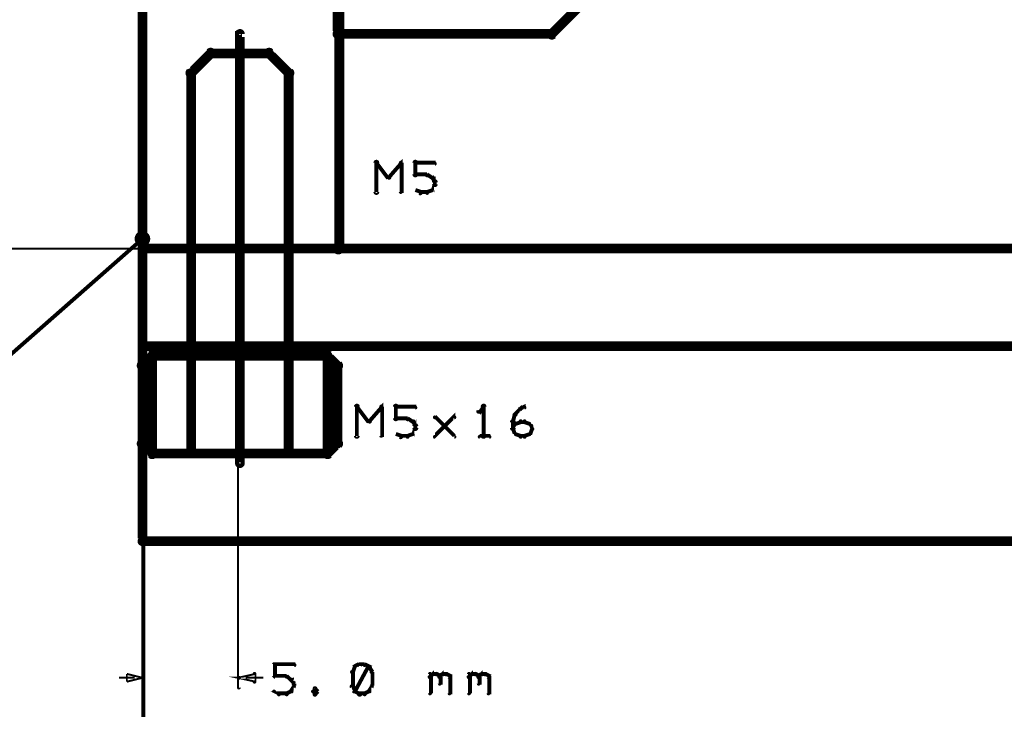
# Model space of a CAD drawing. Extents: x 178 to 725, y 26 to 878.
# Tile 56 of 93: x 236 to 287, y 493 to 529. Entities that reach past the tile are written whole.
import ezdxf

# ---------------------------------------------------------------- set-up
doc = ezdxf.new("R2010")
doc.units = 0
for name, color, linetype in [('DIMENSIONS', 2, 'CONTINUOUS'), ('DRAWING', 4, 'CONTINUOUS'), ('OUTLINES', 1, 'CONTINUOUS')]:
    doc.layers.add(name, color=color, linetype=linetype)

msp = doc.modelspace()

# ---------------------------------------------------------------- linework, layer by layer
at = {"layer": 'DIMENSIONS', "color": 94}
for points in [[(242.6, 536.3, 0.1, 0.1, 1), (242.5, 536.3, 0, 0, 0), (242.6, 536.3, 0, 0, 0), (242.6, 536.3, 0.1, 0.1, 0), (242.6, 489.5, 0.1, 0.1, 0), (242.6, 489.5, 0, 0, 0), (242.6, 489.5, 0.1, 0.1, 0), (242.5, 489.5, 0.1, 0.1, 1), (242.6, 489.5, 0, 0, 0)], [(242.6, 522.5, 0.1, 0.1, 1), (242.5, 522.5, 0, 0, 0), (242.6, 522.5, 0, 0, 0), (242.6, 522.5, 0.1, 0.1, 0), (242.6, 469.5, 0.1, 0.1, 0), (242.6, 469.5, 0, 0, 0), (242.6, 469.5, 0.1, 0.1, 0), (242.5, 469.5, 0.1, 0.1, 1), (242.6, 469.5, 0, 0, 0)], [(242.5, 519, 0.1, 0.1, 1), (242.5, 519, 0, 0, 0), (242.5, 519, 0, 0, 0), (242.5, 519, 0.1, 0.1, 0), (242.5, 484.5, 0.1, 0.1, 0), (242.5, 484.5, 0, 0, 0), (242.5, 484.5, 0.1, 0.1, 0), (242.5, 484.5, 0.1, 0.1, 1), (242.5, 484.5, 0, 0, 0)], [(248, 517, 0.1, 0.1, 1), (248, 517, 0, 0, 0), (248, 517, 0, 0, 0), (248, 517, 0.1, 0.1, 0), (187, 517, 0.1, 0.1, 0), (187, 517, 0, 0, 0), (187, 517, 0.1, 0.1, 0), (187, 517, 0.1, 0.1, 1), (187, 517, 0, 0, 0)], [(242.4, 517, 0.1, 0.1, 1), (242.4, 517, 0, 0, 0), (242.4, 517, 0, 0, 0), (242.4, 517, 0.1, 0.1, 0), (197.5, 517, 0.1, 0.1, 0), (197.5, 517, 0, 0, 0), (197.5, 517, 0.1, 0.1, 0), (197.5, 517, 0.1, 0.1, 1), (197.5, 517, 0, 0, 0)], [(242.4, 517, 0.1, 0.1, 1), (242.4, 517, 0, 0, 0), (242.4, 517, 0, 0, 0), (242.4, 517, 0.1, 0.1, 0), (224.5, 517, 0.1, 0.1, 0), (224.5, 517, 0, 0, 0), (224.5, 517, 0.1, 0.1, 0), (224.5, 517, 0.1, 0.1, 1), (224.5, 517, 0, 0, 0)], [(242.5, 517, 0.1, 0.1, 1), (242.5, 517, 0, 0, 0), (242.5, 517, 0, 0, 0), (242.5, 517, 0.1, 0.1, 0), (242.5, 479.5, 0.1, 0.1, 0), (242.5, 479.5, 0, 0, 0), (242.5, 479.5, 0.1, 0.1, 0), (242.5, 479.5, 0.1, 0.1, 1), (242.5, 479.5, 0, 0, 0)], [(242.5, 512, 0.1, 0.1, 1), (242.5, 512, 0, 0, 0), (242.5, 512, 0, 0, 0), (242.5, 512, 0.1, 0.1, 0), (242.5, 474.5, 0.1, 0.1, 0), (242.5, 474.5, 0, 0, 0), (242.5, 474.5, 0.1, 0.1, 0), (242.5, 474.5, 0.1, 0.1, 1), (242.5, 474.5, 0, 0, 0)], [(242.5, 511, 0.1, 0.1, 1), (242.5, 511, 0, 0, 0), (242.5, 511, 0, 0, 0), (242.5, 511, 0.1, 0.1, 0), (242.5, 494.5, 0.1, 0.1, 0), (242.5, 494.5, 0, 0, 0), (242.5, 494.5, 0.1, 0.1, 0), (242.5, 494.5, 0.1, 0.1, 1), (242.5, 494.5, 0, 0, 0)], [(247.5, 511, 0.1, 0.1, 1), (247.4, 511, 0, 0, 0), (247.4, 511, 0, 0, 0), (247.4, 511, 0.1, 0.1, 0), (247.4, 494.5, 0.1, 0.1, 0), (247.4, 494.5, 0, 0, 0), (247.4, 494.5, 0.1, 0.1, 0), (247.4, 494.5, 0.1, 0.1, 1), (247.5, 494.5, 0, 0, 0)], [(249.2, 495.1, 0.1, 0.1, 1), (249.3, 495.1, 0, 0, 0), (249.3, 495.1, 0, 0, 0), (249.3, 495.1, 0.2, 0.2, 0), (249.3, 495.7, 0.2, 0.2, 0), (249.3, 495.7, 0, 0, 0), (249.3, 495.7, 0.1, 0.1, 0), (249.3, 495.7, 0.1, 0.1, 1), (249.2, 495.7, 0, 0, 0)], [(249.3, 495.7, 0.1, 0.1, 1), (249.3, 495.6, 0, 0, 0), (249.3, 495.7, 0, 0, 0), (249.3, 495.7, 0.2, 0.2, 0), (250.3, 495.7, 0.2, 0.2, 0), (250.3, 495.7, 0, 0, 0), (250.3, 495.7, 0.1, 0.1, 0), (250.3, 495.6, 0.1, 0.1, 1), (250.3, 495.7, 0, 0, 0)], [(253.4, 495.5, 0.1, 0.1, 1), (253.3, 495.6, 0, 0, 0), (253.4, 495.6, 0, 0, 0), (253.4, 495.6, 0.2, 0.2, 0), (253.3, 495.3, 0.2, 0.2, 0), (253.3, 495.3, 0, 0, 0), (253.3, 495.3, 0.1, 0.1, 0), (253.2, 495.3, 0.1, 0.1, 1), (253.3, 495.3, 0, 0, 0)], [(253.3, 494.3, 0.1, 0.1, 1), (253.4, 494.3, 0, 0, 0), (253.4, 494.3, 0, 0, 0), (253.4, 494.3, 0.2, 0.2, 0), (254.1, 495.6, 0.2, 0.2, 0), (254.1, 495.6, 0, 0, 0), (254.1, 495.6, 0.1, 0.1, 0), (254.2, 495.5, 0.1, 0.1, 1), (254.1, 495.6, 0, 0, 0)], [(253.7, 495.6, 0.1, 0.1, 1), (253.6, 495.7, 0, 0, 0), (253.6, 495.7, 0, 0, 0), (253.6, 495.7, 0.2, 0.2, 0), (253.4, 495.6, 0.2, 0.2, 0), (253.4, 495.6, 0, 0, 0), (253.4, 495.6, 0.1, 0.1, 0), (253.4, 495.6, 0.1, 0.1, 1), (253.4, 495.5, 0, 0, 0)], [(253.9, 495.6, 0.1, 0.1, 1), (253.9, 495.7, 0, 0, 0), (253.9, 495.7, 0, 0, 0), (253.9, 495.7, 0.2, 0.2, 0), (253.6, 495.7, 0.2, 0.2, 0), (253.6, 495.7, 0, 0, 0), (253.6, 495.7, 0.1, 0.1, 0), (253.6, 495.7, 0.1, 0.1, 1), (253.6, 495.6, 0, 0, 0)], [(254.1, 495.5, 0.1, 0.1, 1), (254.2, 495.6, 0, 0, 0), (254.1, 495.6, 0, 0, 0), (254.1, 495.6, 0.2, 0.2, 0), (253.9, 495.7, 0.2, 0.2, 0), (253.9, 495.7, 0, 0, 0), (253.9, 495.7, 0.1, 0.1, 0), (253.9, 495.7, 0.1, 0.1, 1), (253.9, 495.6, 0, 0, 0)], [(254.2, 495.3, 0.1, 0.1, 1), (254.3, 495.3, 0, 0, 0), (254.3, 495.3, 0, 0, 0), (254.3, 495.3, 0.2, 0.2, 0), (254.1, 495.6, 0.2, 0.2, 0), (254.1, 495.6, 0, 0, 0), (254.1, 495.6, 0.1, 0.1, 0), (254.2, 495.6, 0.1, 0.1, 1), (254.1, 495.5, 0, 0, 0)], [(242.1, 495, 0.1, 0.1, 1), (242.1, 495, 0, 0, 0), (242.1, 495, 0, 0, 0), (242.1, 495, 0.1, 0.1, 0), (241.3, 495, 0.1, 0.1, 0), (241.3, 495, 0, 0, 0), (241.3, 495, 0.1, 0.1, 0), (241.3, 495, 0.1, 0.1, 1), (241.3, 495, 0, 0, 0)], [(247.8, 495, 0.1, 0.1, 1), (247.8, 495, 0, 0, 0), (247.8, 495, 0, 0, 0), (247.8, 495, 0.1, 0.1, 0), (248.7, 495, 0.1, 0.1, 0), (248.7, 495, 0, 0, 0), (248.7, 495, 0.1, 0.1, 0), (248.7, 495, 0.1, 0.1, 1), (248.7, 495, 0, 0, 0)], [(249.9, 495, 0.1, 0.1, 1), (249.9, 495.1, 0, 0, 0), (249.9, 495.1, 0, 0, 0), (249.9, 495.1, 0.2, 0.2, 0), (249.3, 495.1, 0.2, 0.2, 0), (249.3, 495.1, 0, 0, 0), (249.3, 495.1, 0.1, 0.1, 0), (249.3, 495.1, 0.1, 0.1, 1), (249.3, 495, 0, 0, 0)], [(250.1, 494.9, 0.1, 0.1, 1), (250.2, 495, 0, 0, 0), (250.1, 494.9, 0, 0, 0), (250.1, 494.9, 0.2, 0.2, 0), (249.9, 495.1, 0.2, 0.2, 0), (249.9, 495.1, 0, 0, 0), (249.9, 495.1, 0.1, 0.1, 0), (249.9, 495.1, 0.1, 0.1, 1), (249.9, 495, 0, 0, 0)], [(250.2, 494.7, 0.1, 0.1, 1), (250.3, 494.7, 0, 0, 0), (250.3, 494.7, 0, 0, 0), (250.3, 494.7, 0.2, 0.2, 0), (250.1, 494.9, 0.2, 0.2, 0), (250.1, 494.9, 0, 0, 0), (250.1, 494.9, 0.1, 0.1, 0), (250.2, 494.9, 0.1, 0.1, 1), (250.1, 494.9, 0, 0, 0)], [(253.3, 495.3, 0.1, 0.1, 1), (253.2, 495.3, 0, 0, 0), (253.3, 495.3, 0, 0, 0), (253.3, 495.3, 0.2, 0.2, 0), (253.3, 494.6, 0.2, 0.2, 0), (253.3, 494.6, 0, 0, 0), (253.3, 494.6, 0.1, 0.1, 0), (253.2, 494.6, 0.1, 0.1, 1), (253.3, 494.6, 0, 0, 0)], [(254.2, 494.6, 0.1, 0.1, 1), (254.3, 494.6, 0, 0, 0), (254.3, 494.6, 0, 0, 0), (254.3, 494.6, 0.2, 0.2, 0), (254.3, 495.3, 0.2, 0.2, 0), (254.3, 495.3, 0, 0, 0), (254.3, 495.3, 0.1, 0.1, 0), (254.3, 495.3, 0.1, 0.1, 1), (254.2, 495.3, 0, 0, 0)], [(257.2, 495.1, 0.1, 0.1, 1), (257.3, 495, 0, 0, 0), (257.3, 495.1, 0, 0, 0), (257.3, 495.1, 0.2, 0.2, 0), (257.4, 495.2, 0.2, 0.2, 0), (257.4, 495.2, 0, 0, 0), (257.4, 495.2, 0.1, 0.1, 0), (257.4, 495.1, 0.1, 0.1, 1), (257.3, 495.2, 0, 0, 0)], [(257.2, 494.2, 0.1, 0.1, 1), (257.3, 494.2, 0, 0, 0), (257.3, 494.2, 0, 0, 0), (257.3, 494.2, 0.2, 0.2, 0), (257.3, 495.2, 0.2, 0.2, 0), (257.3, 495.2, 0, 0, 0), (257.3, 495.2, 0.1, 0.1, 0), (257.3, 495.2, 0.1, 0.1, 1), (257.2, 495.2, 0, 0, 0)], [(257.4, 495.2, 0.1, 0.1, 1), (257.4, 495.1, 0, 0, 0), (257.4, 495.2, 0, 0, 0), (257.4, 495.2, 0.2, 0.2, 0), (257.6, 495.2, 0.2, 0.2, 0), (257.6, 495.2, 0, 0, 0), (257.6, 495.2, 0.1, 0.1, 0), (257.6, 495.1, 0.1, 0.1, 1), (257.6, 495.2, 0, 0, 0)], [(257.7, 495.2, 0.1, 0.1, 1), (257.6, 495.1, 0, 0, 0), (257.6, 495.2, 0, 0, 0), (257.6, 495.2, 0.2, 0.2, 0), (257.8, 495.1, 0.2, 0.2, 0), (257.8, 495.1, 0, 0, 0), (257.8, 495.1, 0.1, 0.1, 0), (257.7, 495, 0.1, 0.1, 1), (257.8, 495.1, 0, 0, 0)], [(257.7, 495.1, 0.1, 0.1, 1), (257.8, 495, 0, 0, 0), (257.8, 495.1, 0, 0, 0), (257.8, 495.1, 0.2, 0.2, 0), (257.9, 495.2, 0.2, 0.2, 0), (257.9, 495.2, 0, 0, 0), (257.9, 495.2, 0.1, 0.1, 0), (257.9, 495.1, 0.1, 0.1, 1), (257.8, 495.2, 0, 0, 0)], [(257.8, 495.1, 0.1, 0.1, 1), (257.7, 495.1, 0, 0, 0), (257.8, 495.1, 0, 0, 0), (257.8, 495.1, 0.2, 0.2, 0), (257.8, 494.7, 0.2, 0.2, 0), (257.8, 494.7, 0, 0, 0), (257.8, 494.7, 0.1, 0.1, 0), (257.7, 494.7, 0.1, 0.1, 1), (257.8, 494.7, 0, 0, 0)], [(257.9, 495.2, 0.1, 0.1, 1), (257.9, 495.1, 0, 0, 0), (257.9, 495.2, 0, 0, 0), (257.9, 495.2, 0.2, 0.2, 0), (258.1, 495.2, 0.2, 0.2, 0), (258.1, 495.2, 0, 0, 0), (258.1, 495.2, 0.1, 0.1, 0), (258.1, 495.1, 0.1, 0.1, 1), (258.1, 495.2, 0, 0, 0)], [(258.2, 495.2, 0.1, 0.1, 1), (258.1, 495.1, 0, 0, 0), (258.1, 495.2, 0, 0, 0), (258.1, 495.2, 0.2, 0.2, 0), (258.3, 495.1, 0.2, 0.2, 0), (258.3, 495.1, 0, 0, 0), (258.3, 495.1, 0.1, 0.1, 0), (258.2, 495, 0.1, 0.1, 1), (258.3, 495.1, 0, 0, 0)], [(258.3, 495.1, 0.1, 0.1, 1), (258.2, 495.1, 0, 0, 0), (258.3, 495.1, 0, 0, 0), (258.3, 495.1, 0.2, 0.2, 0), (258.3, 494.2, 0.2, 0.2, 0), (258.3, 494.2, 0, 0, 0), (258.3, 494.2, 0.1, 0.1, 0), (258.2, 494.2, 0.1, 0.1, 1), (258.3, 494.2, 0, 0, 0)], [(259.2, 495.1, 0.1, 0.1, 1), (259.3, 495, 0, 0, 0), (259.3, 495.1, 0, 0, 0), (259.3, 495.1, 0.2, 0.2, 0), (259.4, 495.2, 0.2, 0.2, 0), (259.4, 495.2, 0, 0, 0), (259.4, 495.2, 0.1, 0.1, 0), (259.4, 495.1, 0.1, 0.1, 1), (259.3, 495.2, 0, 0, 0)], [(259.2, 494.2, 0.1, 0.1, 1), (259.3, 494.2, 0, 0, 0), (259.3, 494.2, 0, 0, 0), (259.3, 494.2, 0.2, 0.2, 0), (259.3, 495.2, 0.2, 0.2, 0), (259.3, 495.2, 0, 0, 0), (259.3, 495.2, 0.1, 0.1, 0), (259.3, 495.2, 0.1, 0.1, 1), (259.2, 495.2, 0, 0, 0)], [(259.4, 495.2, 0.1, 0.1, 1), (259.4, 495.1, 0, 0, 0), (259.4, 495.2, 0, 0, 0), (259.4, 495.2, 0.2, 0.2, 0), (259.6, 495.2, 0.2, 0.2, 0), (259.6, 495.2, 0, 0, 0), (259.6, 495.2, 0.1, 0.1, 0), (259.6, 495.1, 0.1, 0.1, 1), (259.6, 495.2, 0, 0, 0)], [(259.7, 495.2, 0.1, 0.1, 1), (259.6, 495.1, 0, 0, 0), (259.6, 495.2, 0, 0, 0), (259.6, 495.2, 0.2, 0.2, 0), (259.8, 495.1, 0.2, 0.2, 0), (259.8, 495.1, 0, 0, 0), (259.8, 495.1, 0.1, 0.1, 0), (259.7, 495, 0.1, 0.1, 1), (259.8, 495.1, 0, 0, 0)], [(259.7, 495.1, 0.1, 0.1, 1), (259.8, 495, 0, 0, 0), (259.8, 495.1, 0, 0, 0), (259.8, 495.1, 0.2, 0.2, 0), (259.9, 495.2, 0.2, 0.2, 0), (259.9, 495.2, 0, 0, 0), (259.9, 495.2, 0.1, 0.1, 0), (259.9, 495.1, 0.1, 0.1, 1), (259.8, 495.2, 0, 0, 0)], [(259.8, 495.1, 0.1, 0.1, 1), (259.7, 495.1, 0, 0, 0), (259.8, 495.1, 0, 0, 0), (259.8, 495.1, 0.2, 0.2, 0), (259.8, 494.7, 0.2, 0.2, 0), (259.8, 494.7, 0, 0, 0), (259.8, 494.7, 0.1, 0.1, 0), (259.7, 494.7, 0.1, 0.1, 1), (259.8, 494.7, 0, 0, 0)], [(259.9, 495.2, 0.1, 0.1, 1), (259.9, 495.1, 0, 0, 0), (259.9, 495.2, 0, 0, 0), (259.9, 495.2, 0.2, 0.2, 0), (260.1, 495.2, 0.2, 0.2, 0), (260.1, 495.2, 0, 0, 0), (260.1, 495.2, 0.1, 0.1, 0), (260.1, 495.1, 0.1, 0.1, 1), (260.1, 495.2, 0, 0, 0)], [(260.2, 495.2, 0.1, 0.1, 1), (260.1, 495.1, 0, 0, 0), (260.1, 495.2, 0, 0, 0), (260.1, 495.2, 0.2, 0.2, 0), (260.3, 495.1, 0.2, 0.2, 0), (260.3, 495.1, 0, 0, 0), (260.3, 495.1, 0.1, 0.1, 0), (260.2, 495, 0.1, 0.1, 1), (260.3, 495.1, 0, 0, 0)], [(260.3, 495.1, 0.1, 0.1, 1), (260.2, 495.1, 0, 0, 0), (260.3, 495.1, 0, 0, 0), (260.3, 495.1, 0.2, 0.2, 0), (260.3, 494.2, 0.2, 0.2, 0), (260.3, 494.2, 0, 0, 0), (260.3, 494.2, 0.1, 0.1, 0), (260.2, 494.2, 0.1, 0.1, 1), (260.3, 494.2, 0, 0, 0)], [(250.1, 494.3, 0.1, 0.1, 1), (250.2, 494.3, 0, 0, 0), (250.1, 494.3, 0, 0, 0), (250.1, 494.3, 0.2, 0.2, 0), (250.3, 494.6, 0.2, 0.2, 0), (250.3, 494.6, 0, 0, 0), (250.3, 494.6, 0.1, 0.1, 0), (250.3, 494.5, 0.1, 0.1, 1), (250.2, 494.6, 0, 0, 0)], [(250.2, 494.6, 0.1, 0.1, 1), (250.3, 494.6, 0, 0, 0), (250.3, 494.6, 0, 0, 0), (250.3, 494.6, 0.2, 0.2, 0), (250.3, 494.7, 0.2, 0.2, 0), (250.3, 494.7, 0, 0, 0), (250.3, 494.7, 0.1, 0.1, 0), (250.3, 494.7, 0.1, 0.1, 1), (250.2, 494.7, 0, 0, 0)], [(251.4, 494.4, 0.1, 0.1, 1), (251.3, 494.5, 0, 0, 0), (251.4, 494.4, 0, 0, 0), (251.4, 494.4, 0.2, 0.2, 0), (251.3, 494.3, 0.2, 0.2, 0), (251.3, 494.3, 0, 0, 0), (251.3, 494.3, 0.1, 0.1, 0), (251.2, 494.3, 0.1, 0.1, 1), (251.3, 494.3, 0, 0, 0)], [(251.5, 494.3, 0.1, 0.1, 1), (251.5, 494.3, 0, 0, 0), (251.5, 494.3, 0, 0, 0), (251.5, 494.3, 0.2, 0.2, 0), (251.4, 494.4, 0.2, 0.2, 0), (251.4, 494.4, 0, 0, 0), (251.4, 494.4, 0.1, 0.1, 0), (251.4, 494.5, 0.1, 0.1, 1), (251.3, 494.4, 0, 0, 0)], [(253.3, 494.6, 0.1, 0.1, 1), (253.2, 494.5, 0, 0, 0), (253.3, 494.6, 0, 0, 0), (253.3, 494.6, 0.2, 0.2, 0), (253.4, 494.3, 0.2, 0.2, 0), (253.4, 494.3, 0, 0, 0), (253.4, 494.3, 0.1, 0.1, 0), (253.3, 494.3, 0.1, 0.1, 1), (253.4, 494.3, 0, 0, 0)], [(254.1, 494.3, 0.1, 0.1, 1), (254.2, 494.3, 0, 0, 0), (254.1, 494.3, 0, 0, 0), (254.1, 494.3, 0.2, 0.2, 0), (254.3, 494.6, 0.2, 0.2, 0), (254.3, 494.6, 0, 0, 0), (254.3, 494.6, 0.1, 0.1, 0), (254.3, 494.5, 0.1, 0.1, 1), (254.2, 494.6, 0, 0, 0)], [(249.3, 494.3, 0.1, 0.1, 1), (249.2, 494.3, 0, 0, 0), (249.3, 494.3, 0, 0, 0), (249.3, 494.3, 0.2, 0.2, 0), (249.5, 494.2, 0.2, 0.2, 0), (249.5, 494.2, 0, 0, 0), (249.5, 494.2, 0.1, 0.1, 0), (249.5, 494.1, 0.1, 0.1, 1), (249.5, 494.2, 0, 0, 0)], [(249.5, 494.2, 0.1, 0.1, 1), (249.5, 494.1, 0, 0, 0), (249.5, 494.2, 0, 0, 0), (249.5, 494.2, 0.2, 0.2, 0), (249.9, 494.2, 0.2, 0.2, 0), (249.9, 494.2, 0, 0, 0), (249.9, 494.2, 0.1, 0.1, 0), (249.9, 494.1, 0.1, 0.1, 1), (249.9, 494.2, 0, 0, 0)], [(249.9, 494.2, 0.1, 0.1, 1), (249.9, 494.1, 0, 0, 0), (249.9, 494.2, 0, 0, 0), (249.9, 494.2, 0.2, 0.2, 0), (250.1, 494.3, 0.2, 0.2, 0), (250.1, 494.3, 0, 0, 0), (250.1, 494.3, 0.1, 0.1, 0), (250.2, 494.3, 0.1, 0.1, 1), (250.1, 494.3, 0, 0, 0)], [(251.3, 494.3, 0.1, 0.1, 1), (251.2, 494.3, 0, 0, 0), (251.3, 494.3, 0, 0, 0), (251.3, 494.3, 0.2, 0.2, 0), (251.4, 494.2, 0.2, 0.2, 0), (251.4, 494.2, 0, 0, 0), (251.4, 494.2, 0.1, 0.1, 0), (251.3, 494.1, 0.1, 0.1, 1), (251.4, 494.2, 0, 0, 0)], [(251.3, 494.2, 0.1, 0.1, 1), (251.4, 494.1, 0, 0, 0), (251.4, 494.2, 0, 0, 0), (251.4, 494.2, 0.2, 0.2, 0), (251.5, 494.3, 0.2, 0.2, 0), (251.5, 494.3, 0, 0, 0), (251.5, 494.3, 0.1, 0.1, 0), (251.5, 494.3, 0.1, 0.1, 1), (251.5, 494.3, 0, 0, 0)], [(253.4, 494.3, 0.1, 0.1, 1), (253.4, 494.3, 0, 0, 0), (253.4, 494.3, 0, 0, 0), (253.4, 494.3, 0.2, 0.2, 0), (253.6, 494.2, 0.2, 0.2, 0), (253.6, 494.2, 0, 0, 0), (253.6, 494.2, 0.1, 0.1, 0), (253.6, 494.1, 0.1, 0.1, 1), (253.7, 494.2, 0, 0, 0)], [(253.6, 494.2, 0.1, 0.1, 1), (253.6, 494.1, 0, 0, 0), (253.6, 494.2, 0, 0, 0), (253.6, 494.2, 0.2, 0.2, 0), (253.9, 494.2, 0.2, 0.2, 0), (253.9, 494.2, 0, 0, 0), (253.9, 494.2, 0.1, 0.1, 0), (253.9, 494.1, 0.1, 0.1, 1), (253.9, 494.2, 0, 0, 0)], [(253.9, 494.2, 0.1, 0.1, 1), (253.9, 494.1, 0, 0, 0), (253.9, 494.2, 0, 0, 0), (253.9, 494.2, 0.2, 0.2, 0), (254.1, 494.3, 0.2, 0.2, 0), (254.1, 494.3, 0, 0, 0), (254.1, 494.3, 0.1, 0.1, 0), (254.2, 494.3, 0.1, 0.1, 1), (254.1, 494.3, 0, 0, 0)]]:
    msp.add_lwpolyline(points, format="xyseb", dxfattribs=at)
for points in [[(242.5, 495, 0.1, 0.1, 1), (242.5, 495, 0, 0, 0), (242.5, 495, 0, 0, 0), (242.5, 495, 0.1, 0.1, 0), (241.7, 494.8, 0, 0, 0), (241.7, 494.8, 0.1, 0.1, 0), (241.7, 494.8, 0.1, 0.1, 1), (241.7, 494.8, 0, 0, 0), (241.7, 494.8, 0.1, 0.1, 1), (241.7, 494.8, 0, 0, 0), (241.7, 494.8, 0, 0, 0), (241.7, 494.8, 0.1, 0.1, 0), (241.7, 495.2, 0, 0, 0), (241.7, 495.2, 0.1, 0.1, 0), (241.7, 495.2, 0.1, 0.1, 1), (241.7, 495.2, 0, 0, 0), (241.7, 495.2, 0.1, 0.1, 1), (241.7, 495.2, 0, 0, 0), (241.7, 495.2, 0, 0, 0), (241.7, 495.2, 0.1, 0.1, 0), (242.5, 495, 0.1, 0.1, 0), (242.5, 495, 0, 0, 0), (242.5, 495, 0.1, 0.1, 0), (242.5, 495, 0.1, 0.1, 1), (242.5, 495, 0, 0, 0)], [(247.4, 495, 0.1, 0.1, 1), (247.5, 495, 0, 0, 0), (247.4, 495, 0, 0, 0), (247.4, 495, 0.1, 0.1, 0), (248.3, 495.2, 0, 0, 0), (248.3, 495.2, 0.1, 0.1, 0), (248.3, 495.2, 0.1, 0.1, 1), (248.2, 495.2, 0, 0, 0), (248.3, 495.2, 0.1, 0.1, 1), (248.2, 495.2, 0, 0, 0), (248.3, 495.2, 0, 0, 0), (248.3, 495.2, 0.1, 0.1, 0), (248.3, 494.8, 0, 0, 0), (248.3, 494.8, 0.1, 0.1, 0), (248.2, 494.8, 0.1, 0.1, 1), (248.3, 494.8, 0, 0, 0), (248.2, 494.8, 0.1, 0.1, 1), (248.3, 494.8, 0, 0, 0), (248.3, 494.8, 0, 0, 0), (248.3, 494.8, 0.1, 0.1, 0), (247.4, 495, 0.1, 0.1, 0), (247.4, 495, 0, 0, 0), (247.4, 495, 0.1, 0.1, 0), (247.5, 495, 0.1, 0.1, 1), (247.4, 495, 0, 0, 0)]]:
    msp.add_lwpolyline(points, format="xyseb", close=True, dxfattribs=at)
at = {"layer": 'DRAWING', "color": 2}
for points in [[(242.5, 717, 0.5, 0.5, 0), (242.5, 517, 0, 0, 0), (242.5, 517, 0.3, 0.3, 0), (242.6, 517, 0.3, 0.3, -1), (242.4, 517, 0, 0, 0), (242.5, 516.9, 0.3, 0.3, -1), (242.5, 517.1, 0, 0, 0), (242.5, 517, 0, 0, 0), (242.5, 517, 0.5, 0.5, 0), (252.6, 517, 0, 0, 0), (252.6, 517, 0.3, 0.3, 0), (252.6, 517.1, 0.3, 0.3, -1), (252.6, 516.9, 0, 0, 0), (252.7, 517, 0.3, 0.3, -1), (252.4, 517, 0, 0, 0), (252.6, 517, 0, 0, 0), (252.6, 517, 0.5, 0.5, 0), (252.6, 717, 0, 0, 0)], [(662.5, 582, 0.5, 0.5, 0), (242.5, 582, 0, 0, 0), (242.5, 582, 0.3, 0.3, 0), (242.5, 582.1, 0.3, 0.3, 1), (242.5, 581.9, 0, 0, 0), (242.6, 582, 0.3, 0.3, 1), (242.4, 582, 0, 0, 0), (242.5, 582, 0, 0, 0), (242.5, 582, 0.5, 0.5, 0), (242.5, 502, 0.5, 0.5, 0), (242.5, 502, 0, 0, 0), (242.5, 502, 0.3, 0.3, 0), (242.4, 502, 0.3, 0.3, 1), (242.6, 502, 0, 0, 0), (242.5, 502.1, 0.3, 0.3, 1), (242.5, 501.9, 0, 0, 0), (242.5, 502, 0, 0, 0), (242.5, 502, 0.5, 0.5, 0), (662.5, 502, 0, 0, 0)], [(247.4, 506, 0.3, 0.3, 1), (247.6, 506, 0, 0, 0), (247.5, 506, 0, 0, 0), (247.5, 506, 0.5, 0.5, 0), (247.5, 528, 0.5, 0.5, 0), (247.5, 528, 0, 0, 0), (247.5, 528, 0.3, 0.3, 0), (247.6, 528, 0.3, 0.3, 1), (247.4, 528, 0, 0, 0)], [(254.4, 519.9, 0.1, 0.1, 1), (254.6, 519.9, 0, 0, 0), (254.5, 519.9, 0, 0, 0), (254.5, 519.9, 0.2, 0.2, 0), (254.5, 521.4, 0.2, 0.2, 0), (254.5, 521.4, 0, 0, 0), (254.5, 521.4, 0.1, 0.1, 0), (254.6, 521.4, 0.1, 0.1, 1), (254.4, 521.4, 0, 0, 0)], [(254.5, 521.4, 0.1, 0.1, 1), (254.5, 521.3, 0, 0, 0), (254.5, 521.4, 0, 0, 0), (254.5, 521.4, 0.2, 0.2, 0), (255.1, 520.6, 0.2, 0.2, 0), (255.1, 520.6, 0, 0, 0), (255.1, 520.6, 0.1, 0.1, 0), (255.1, 520.6, 0.1, 0.1, 1), (255.2, 520.7, 0, 0, 0)], [(255.1, 520.7, 0.1, 0.1, 1), (255.2, 520.6, 0, 0, 0), (255.1, 520.6, 0, 0, 0), (255.1, 520.6, 0.2, 0.2, 0), (255.8, 521.4, 0.2, 0.2, 0), (255.8, 521.4, 0, 0, 0), (255.8, 521.4, 0.1, 0.1, 0), (255.8, 521.3, 0.1, 0.1, 1), (255.7, 521.4, 0, 0, 0)], [(255.8, 521.4, 0.1, 0.1, 1), (255.7, 521.4, 0, 0, 0), (255.8, 521.4, 0, 0, 0), (255.8, 521.4, 0.2, 0.2, 0), (255.8, 519.9, 0.2, 0.2, 0), (255.8, 519.9, 0, 0, 0), (255.8, 519.9, 0.1, 0.1, 0), (255.7, 519.9, 0.1, 0.1, 1), (255.8, 519.9, 0, 0, 0)], [(256.4, 520.8, 0.1, 0.1, 1), (256.6, 520.8, 0, 0, 0), (256.5, 520.8, 0, 0, 0), (256.5, 520.8, 0.2, 0.2, 0), (256.5, 521.4, 0.2, 0.2, 0), (256.5, 521.4, 0, 0, 0), (256.5, 521.4, 0.1, 0.1, 0), (256.6, 521.4, 0.1, 0.1, 1), (256.4, 521.4, 0, 0, 0)], [(256.5, 521.4, 0.1, 0.1, 1), (256.5, 521.3, 0, 0, 0), (256.5, 521.4, 0, 0, 0), (256.5, 521.4, 0.2, 0.2, 0), (257.5, 521.4, 0.2, 0.2, 0), (257.5, 521.4, 0, 0, 0), (257.5, 521.4, 0.1, 0.1, 0), (257.5, 521.3, 0.1, 0.1, 1), (257.5, 521.4, 0, 0, 0)], [(257.1, 520.7, 0.1, 0.1, 1), (257.1, 520.8, 0, 0, 0), (257.1, 520.8, 0, 0, 0), (257.1, 520.8, 0.2, 0.2, 0), (256.5, 520.8, 0.2, 0.2, 0), (256.5, 520.8, 0, 0, 0), (256.5, 520.8, 0.1, 0.1, 0), (256.5, 520.8, 0.1, 0.1, 1), (256.5, 520.7, 0, 0, 0)], [(257.4, 520.6, 0.1, 0.1, 1), (257.4, 520.7, 0, 0, 0), (257.4, 520.6, 0, 0, 0), (257.4, 520.6, 0.2, 0.2, 0), (257.1, 520.8, 0.2, 0.2, 0), (257.1, 520.8, 0, 0, 0), (257.1, 520.8, 0.1, 0.1, 0), (257.1, 520.8, 0.1, 0.1, 1), (257.1, 520.7, 0, 0, 0)], [(257.3, 520, 0.1, 0.1, 1), (257.4, 520, 0, 0, 0), (257.4, 520, 0, 0, 0), (257.4, 520, 0.2, 0.2, 0), (257.5, 520.3, 0.2, 0.2, 0), (257.5, 520.3, 0, 0, 0), (257.5, 520.3, 0.1, 0.1, 0), (257.5, 520.2, 0.1, 0.1, 1), (257.5, 520.3, 0, 0, 0)], [(257.5, 520.4, 0.1, 0.1, 1), (257.5, 520.4, 0, 0, 0), (257.5, 520.4, 0, 0, 0), (257.5, 520.4, 0.2, 0.2, 0), (257.4, 520.6, 0.2, 0.2, 0), (257.4, 520.6, 0, 0, 0), (257.4, 520.6, 0.1, 0.1, 0), (257.4, 520.6, 0.1, 0.1, 1), (257.3, 520.6, 0, 0, 0)], [(257.4, 520.3, 0.1, 0.1, 1), (257.6, 520.3, 0, 0, 0), (257.5, 520.3, 0, 0, 0), (257.5, 520.3, 0.2, 0.2, 0), (257.5, 520.4, 0.2, 0.2, 0), (257.5, 520.4, 0, 0, 0), (257.5, 520.4, 0.1, 0.1, 0), (257.6, 520.4, 0.1, 0.1, 1), (257.4, 520.4, 0, 0, 0)], [(256.5, 520, 0.1, 0.1, 1), (256.5, 520, 0, 0, 0), (256.5, 520, 0, 0, 0), (256.5, 520, 0.2, 0.2, 0), (256.8, 519.9, 0.2, 0.2, 0), (256.8, 519.9, 0, 0, 0), (256.8, 519.9, 0.1, 0.1, 0), (256.7, 519.8, 0.1, 0.1, 1), (256.8, 519.9, 0, 0, 0)], [(256.8, 519.9, 0.1, 0.1, 1), (256.8, 519.8, 0, 0, 0), (256.8, 519.9, 0, 0, 0), (256.8, 519.9, 0.2, 0.2, 0), (257.1, 519.9, 0.2, 0.2, 0), (257.1, 519.9, 0, 0, 0), (257.1, 519.9, 0.1, 0.1, 0), (257.1, 519.8, 0.1, 0.1, 1), (257.1, 519.9, 0, 0, 0)], [(257.1, 519.9, 0.1, 0.1, 1), (257.1, 519.8, 0, 0, 0), (257.1, 519.9, 0, 0, 0), (257.1, 519.9, 0.2, 0.2, 0), (257.4, 520, 0.2, 0.2, 0), (257.4, 520, 0, 0, 0), (257.4, 520, 0.1, 0.1, 0), (257.4, 520, 0.1, 0.1, 1), (257.4, 520, 0, 0, 0)], [(242.5, 517.5, 0.1, 0.1, 1), (242.5, 517.5, 0, 0, 0), (242.5, 517.5, 0, 0, 0), (242.5, 517.5, 0.2, 0.2, 0), (235.1, 511, 0.2, 0.2, 0), (235.1, 511, 0, 0, 0), (235.1, 511, 0.1, 0.1, 0), (235.1, 511, 0.1, 0.1, 1), (235.1, 511, 0, 0, 0)], [(662.5, 517, 0.5, 0.5, 0), (242.5, 517, 0, 0, 0), (242.5, 517, 0.3, 0.3, 0), (242.5, 517.1, 0.3, 0.3, 1), (242.5, 516.9, 0, 0, 0), (242.6, 517, 0.3, 0.3, 1), (242.4, 517, 0, 0, 0), (242.5, 517, 0, 0, 0), (242.5, 517, 0.5, 0.5, 0), (242.5, 512, 0.5, 0.5, 0), (242.5, 512, 0, 0, 0), (242.5, 512, 0.3, 0.3, 0), (242.4, 512, 0.3, 0.3, 1), (242.6, 512, 0, 0, 0), (242.5, 512.1, 0.3, 0.3, 1), (242.5, 511.9, 0, 0, 0), (242.5, 512, 0, 0, 0), (242.5, 512, 0.5, 0.5, 0), (662.5, 512, 0, 0, 0)]]:
    msp.add_lwpolyline(points, format="xyseb", dxfattribs=at)
msp.add_lwpolyline([(242.3, 517.5, 0.1, 0.1, 1), (242.2, 517.5, 0, 0, 0), (242.2, 517.5, 0, 0, 0), (242.2, 517.5, 0.2, 0.2, 1), (242.8, 517.5, 0, 0, 0), (242.8, 517.5, 0.1, 0.1, 0), (242.8, 517.5, 0.1, 0.1, 1), (242.7, 517.5, 0, 0, 0), (242.7, 517.5, 0.1, 0.1, 1), (242.8, 517.5, 0, 0, 0), (242.8, 517.5, 0, 0, 0), (242.8, 517.5, 0.2, 0.2, 1), (242.2, 517.5, 0.2, 0.2, 0), (242.2, 517.5, 0, 0, 0), (242.2, 517.5, 0.1, 0.1, 0), (242.2, 517.5, 0.1, 0.1, 1), (242.3, 517.5, 0, 0, 0)], format="xyseb", close=True, dxfattribs=at)
at = {"layer": 'OUTLINES', "color": 11}
for points in [[(252.5, 576, 0.5, 0.5, 0), (252.5, 528, 0, 0, 0), (252.5, 528, 0.3, 0.3, 0), (252.4, 528, 0.3, 0.3, 1), (252.6, 528, 0, 0, 0), (252.5, 528.1, 0.3, 0.3, 1), (252.5, 527.9, 0, 0, 0), (252.5, 528, 0, 0, 0), (252.5, 528, 0.5, 0.5, 0), (263.5, 528, 0.5, 0.5, 0), (263.5, 528, 0, 0, 0), (263.5, 528, 0.3, 0.3, 0), (263.5, 527.9, 0.3, 0.3, 1), (263.5, 528.1, 0, 0, 0), (263.4, 528.1, 0.3, 0.3, 1), (263.6, 527.9, 0, 0, 0), (263.5, 528, 0, 0, 0), (263.5, 528, 0.5, 0.5, 0), (265, 529.5, 0, 0, 0)], [(254.1, 508.2, 0.1, 0.1, 1), (254.2, 508.1, 0, 0, 0), (254.1, 508.1, 0, 0, 0), (254.1, 508.1, 0.2, 0.2, 0), (254.8, 508.9, 0.2, 0.2, 0), (254.8, 508.9, 0, 0, 0), (254.8, 508.9, 0.1, 0.1, 0), (254.8, 508.8, 0.1, 0.1, 1), (254.7, 508.9, 0, 0, 0)], [(253.4, 507.4, 0.1, 0.1, 1), (253.6, 507.4, 0, 0, 0), (253.5, 507.4, 0, 0, 0), (253.5, 507.4, 0.2, 0.2, 0), (253.5, 508.9, 0.2, 0.2, 0), (253.5, 508.9, 0, 0, 0), (253.5, 508.9, 0.1, 0.1, 0), (253.6, 508.9, 0.1, 0.1, 1), (253.4, 508.9, 0, 0, 0)], [(253.5, 508.9, 0.1, 0.1, 1), (253.5, 508.8, 0, 0, 0), (253.5, 508.9, 0, 0, 0), (253.5, 508.9, 0.2, 0.2, 0), (254.1, 508.1, 0.2, 0.2, 0), (254.1, 508.1, 0, 0, 0), (254.1, 508.1, 0.1, 0.1, 0), (254.1, 508.1, 0.1, 0.1, 1), (254.2, 508.2, 0, 0, 0)], [(254.8, 508.9, 0.1, 0.1, 1), (254.7, 508.9, 0, 0, 0), (254.8, 508.9, 0, 0, 0), (254.8, 508.9, 0.2, 0.2, 0), (254.8, 507.4, 0.2, 0.2, 0), (254.8, 507.4, 0, 0, 0), (254.8, 507.4, 0.1, 0.1, 0), (254.7, 507.4, 0.1, 0.1, 1), (254.8, 507.4, 0, 0, 0)], [(255.4, 508.3, 0.1, 0.1, 1), (255.6, 508.3, 0, 0, 0), (255.5, 508.3, 0, 0, 0), (255.5, 508.3, 0.2, 0.2, 0), (255.5, 508.9, 0.2, 0.2, 0), (255.5, 508.9, 0, 0, 0), (255.5, 508.9, 0.1, 0.1, 0), (255.6, 508.9, 0.1, 0.1, 1), (255.4, 508.9, 0, 0, 0)], [(255.5, 508.9, 0.1, 0.1, 1), (255.5, 508.8, 0, 0, 0), (255.5, 508.9, 0, 0, 0), (255.5, 508.9, 0.2, 0.2, 0), (256.5, 508.9, 0.2, 0.2, 0), (256.5, 508.9, 0, 0, 0), (256.5, 508.9, 0.1, 0.1, 0), (256.5, 508.8, 0.1, 0.1, 1), (256.5, 508.9, 0, 0, 0)], [(260, 508.8, 0.1, 0.1, 1), (260, 508.9, 0, 0, 0), (260, 508.9, 0, 0, 0), (260, 508.9, 0.2, 0.2, 0), (259.8, 508.6, 0.2, 0.2, 0), (259.8, 508.6, 0, 0, 0), (259.8, 508.6, 0.1, 0.1, 0), (259.7, 508.7, 0.1, 0.1, 1), (259.8, 508.6, 0, 0, 0)], [(259.9, 507.4, 0.1, 0.1, 1), (260.1, 507.4, 0, 0, 0), (260, 507.4, 0, 0, 0), (260, 507.4, 0.2, 0.2, 0), (260, 508.9, 0.2, 0.2, 0), (260, 508.9, 0, 0, 0), (260, 508.9, 0.1, 0.1, 0), (260.1, 508.9, 0.1, 0.1, 1), (259.9, 508.9, 0, 0, 0)], [(261.5, 508.1, 0.1, 0.1, 1), (261.5, 508.1, 0, 0, 0), (261.5, 508.1, 0, 0, 0), (261.5, 508.1, 0.2, 0.2, 0), (261.6, 508.5, 0.2, 0.2, 0), (261.6, 508.5, 0, 0, 0), (261.6, 508.5, 0.1, 0.1, 0), (261.7, 508.5, 0.1, 0.1, 1), (261.6, 508.5, 0, 0, 0)], [(261.6, 508.5, 0.1, 0.1, 1), (261.7, 508.5, 0, 0, 0), (261.6, 508.5, 0, 0, 0), (261.6, 508.5, 0.2, 0.2, 0), (261.9, 508.8, 0.2, 0.2, 0), (261.9, 508.8, 0, 0, 0), (261.9, 508.8, 0.1, 0.1, 0), (261.9, 508.7, 0.1, 0.1, 1), (261.8, 508.8, 0, 0, 0)], [(261.9, 508.8, 0.1, 0.1, 1), (261.9, 508.7, 0, 0, 0), (261.9, 508.8, 0, 0, 0), (261.9, 508.8, 0.2, 0.2, 0), (262.1, 508.9, 0.2, 0.2, 0), (262.1, 508.9, 0, 0, 0), (262.1, 508.9, 0.1, 0.1, 0), (262.1, 508.8, 0.1, 0.1, 1), (262.1, 508.9, 0, 0, 0)], [(256.1, 508.2, 0.1, 0.1, 1), (256.1, 508.3, 0, 0, 0), (256.1, 508.3, 0, 0, 0), (256.1, 508.3, 0.2, 0.2, 0), (255.5, 508.3, 0.2, 0.2, 0), (255.5, 508.3, 0, 0, 0), (255.5, 508.3, 0.1, 0.1, 0), (255.5, 508.3, 0.1, 0.1, 1), (255.5, 508.2, 0, 0, 0)], [(256.4, 508.1, 0.1, 0.1, 1), (256.4, 508.2, 0, 0, 0), (256.4, 508.1, 0, 0, 0), (256.4, 508.1, 0.2, 0.2, 0), (256.1, 508.3, 0.2, 0.2, 0), (256.1, 508.3, 0, 0, 0), (256.1, 508.3, 0.1, 0.1, 0), (256.1, 508.3, 0.1, 0.1, 1), (256.1, 508.2, 0, 0, 0)], [(256.3, 507.5, 0.1, 0.1, 1), (256.4, 507.5, 0, 0, 0), (256.4, 507.5, 0, 0, 0), (256.4, 507.5, 0.2, 0.2, 0), (256.5, 507.8, 0.2, 0.2, 0), (256.5, 507.8, 0, 0, 0), (256.5, 507.8, 0.1, 0.1, 0), (256.5, 507.7, 0.1, 0.1, 1), (256.5, 507.8, 0, 0, 0)], [(256.5, 507.9, 0.1, 0.1, 1), (256.5, 507.9, 0, 0, 0), (256.5, 507.9, 0, 0, 0), (256.5, 507.9, 0.2, 0.2, 0), (256.4, 508.1, 0.2, 0.2, 0), (256.4, 508.1, 0, 0, 0), (256.4, 508.1, 0.1, 0.1, 0), (256.4, 508.1, 0.1, 0.1, 1), (256.3, 508.1, 0, 0, 0)], [(256.4, 507.8, 0.1, 0.1, 1), (256.6, 507.8, 0, 0, 0), (256.5, 507.8, 0, 0, 0), (256.5, 507.8, 0.2, 0.2, 0), (256.5, 507.9, 0.2, 0.2, 0), (256.5, 507.9, 0, 0, 0), (256.5, 507.9, 0.1, 0.1, 0), (256.6, 507.9, 0.1, 0.1, 1), (256.4, 507.9, 0, 0, 0)], [(257.5, 507.4, 0.1, 0.1, 1), (257.5, 507.3, 0, 0, 0), (257.5, 507.4, 0, 0, 0), (257.5, 507.4, 0.2, 0.2, 0), (258.5, 508.4, 0.2, 0.2, 0), (258.5, 508.4, 0, 0, 0), (258.5, 508.4, 0.1, 0.1, 0), (258.5, 508.3, 0.1, 0.1, 1), (258.5, 508.4, 0, 0, 0)], [(258.5, 507.3, 0.1, 0.1, 1), (258.5, 507.4, 0, 0, 0), (258.5, 507.4, 0, 0, 0), (258.5, 507.4, 0.2, 0.2, 0), (257.5, 508.4, 0.2, 0.2, 0), (257.5, 508.4, 0, 0, 0), (257.5, 508.4, 0.1, 0.1, 0), (257.5, 508.4, 0.1, 0.1, 1), (257.5, 508.3, 0, 0, 0)], [(261.4, 507.8, 0.1, 0.1, 1), (261.6, 507.8, 0, 0, 0), (261.5, 507.8, 0, 0, 0), (261.5, 507.8, 0.2, 0.2, 0), (261.5, 508.1, 0.2, 0.2, 0), (261.5, 508.1, 0, 0, 0), (261.5, 508.1, 0.1, 0.1, 0), (261.6, 508.1, 0.1, 0.1, 1), (261.4, 508.1, 0, 0, 0)], [(261.5, 507.8, 0.1, 0.1, 1), (261.5, 507.7, 0, 0, 0), (261.5, 507.8, 0, 0, 0), (261.5, 507.8, 0.2, 0.2, 0), (261.6, 508, 0.2, 0.2, 0), (261.6, 508, 0, 0, 0), (261.6, 508, 0.1, 0.1, 0), (261.7, 508, 0.1, 0.1, 1), (261.6, 508, 0, 0, 0)], [(261.6, 508, 0.1, 0.1, 1), (261.6, 508, 0, 0, 0), (261.6, 508, 0, 0, 0), (261.6, 508, 0.2, 0.2, 0), (261.9, 508.1, 0.2, 0.2, 0), (261.9, 508.1, 0, 0, 0), (261.9, 508.1, 0.1, 0.1, 0), (261.9, 508.1, 0.1, 0.1, 1), (261.9, 508.2, 0, 0, 0)], [(261.9, 508.2, 0.1, 0.1, 1), (261.9, 508.1, 0, 0, 0), (261.9, 508.1, 0, 0, 0), (261.9, 508.1, 0.2, 0.2, 0), (262.1, 508.1, 0.2, 0.2, 0), (262.1, 508.1, 0, 0, 0), (262.1, 508.1, 0.1, 0.1, 0), (262.1, 508.1, 0.1, 0.1, 1), (262.1, 508.2, 0, 0, 0)], [(262.1, 508.2, 0.1, 0.1, 1), (262.1, 508.1, 0, 0, 0), (262.1, 508.1, 0, 0, 0), (262.1, 508.1, 0.2, 0.2, 0), (262.4, 508, 0.2, 0.2, 0), (262.4, 508, 0, 0, 0), (262.4, 508, 0.1, 0.1, 0), (262.4, 508, 0.1, 0.1, 1), (262.4, 508, 0, 0, 0)], [(262.4, 508, 0.1, 0.1, 1), (262.3, 508, 0, 0, 0), (262.4, 508, 0, 0, 0), (262.4, 508, 0.2, 0.2, 0), (262.5, 507.8, 0.2, 0.2, 0), (262.5, 507.8, 0, 0, 0), (262.5, 507.8, 0.1, 0.1, 0), (262.5, 507.7, 0.1, 0.1, 1), (262.5, 507.8, 0, 0, 0)], [(255.5, 507.5, 0.1, 0.1, 1), (255.5, 507.5, 0, 0, 0), (255.5, 507.5, 0, 0, 0), (255.5, 507.5, 0.2, 0.2, 0), (255.8, 507.4, 0.2, 0.2, 0), (255.8, 507.4, 0, 0, 0), (255.8, 507.4, 0.1, 0.1, 0), (255.7, 507.3, 0.1, 0.1, 1), (255.8, 507.4, 0, 0, 0)], [(256.1, 507.4, 0.1, 0.1, 1), (256.1, 507.3, 0, 0, 0), (256.1, 507.4, 0, 0, 0), (256.1, 507.4, 0.2, 0.2, 0), (256.4, 507.5, 0.2, 0.2, 0), (256.4, 507.5, 0, 0, 0), (256.4, 507.5, 0.1, 0.1, 0), (256.4, 507.5, 0.1, 0.1, 1), (256.4, 507.5, 0, 0, 0)], [(261.6, 507.5, 0.1, 0.1, 1), (261.7, 507.5, 0, 0, 0), (261.6, 507.5, 0, 0, 0), (261.6, 507.5, 0.2, 0.2, 0), (261.5, 507.8, 0.2, 0.2, 0), (261.5, 507.8, 0, 0, 0), (261.5, 507.8, 0.1, 0.1, 0), (261.5, 507.8, 0.1, 0.1, 1), (261.5, 507.7, 0, 0, 0)], [(261.9, 507.3, 0.1, 0.1, 1), (261.9, 507.4, 0, 0, 0), (261.9, 507.4, 0, 0, 0), (261.9, 507.4, 0.2, 0.2, 0), (261.6, 507.5, 0.2, 0.2, 0), (261.6, 507.5, 0, 0, 0), (261.6, 507.5, 0.1, 0.1, 0), (261.6, 507.5, 0.1, 0.1, 1), (261.6, 507.5, 0, 0, 0)], [(262.4, 507.5, 0.1, 0.1, 1), (262.4, 507.5, 0, 0, 0), (262.4, 507.5, 0, 0, 0), (262.4, 507.5, 0.2, 0.2, 0), (262.1, 507.4, 0.2, 0.2, 0), (262.1, 507.4, 0, 0, 0), (262.1, 507.4, 0.1, 0.1, 0), (262.1, 507.4, 0.1, 0.1, 1), (262.1, 507.3, 0, 0, 0)], [(262.5, 507.7, 0.1, 0.1, 1), (262.5, 507.8, 0, 0, 0), (262.5, 507.8, 0, 0, 0), (262.5, 507.8, 0.2, 0.2, 0), (262.4, 507.5, 0.2, 0.2, 0), (262.4, 507.5, 0, 0, 0), (262.4, 507.5, 0.1, 0.1, 0), (262.3, 507.5, 0.1, 0.1, 1), (262.4, 507.5, 0, 0, 0)], [(255.8, 507.4, 0.1, 0.1, 1), (255.8, 507.3, 0, 0, 0), (255.8, 507.4, 0, 0, 0), (255.8, 507.4, 0.2, 0.2, 0), (256.1, 507.4, 0.2, 0.2, 0), (256.1, 507.4, 0, 0, 0), (256.1, 507.4, 0.1, 0.1, 0), (256.1, 507.3, 0.1, 0.1, 1), (256.1, 507.4, 0, 0, 0)], [(259.8, 507.4, 0.1, 0.1, 1), (259.8, 507.3, 0, 0, 0), (259.8, 507.4, 0, 0, 0), (259.8, 507.4, 0.2, 0.2, 0), (260.3, 507.4, 0.2, 0.2, 0), (260.3, 507.4, 0, 0, 0), (260.3, 507.4, 0.1, 0.1, 0), (260.3, 507.3, 0.1, 0.1, 1), (260.3, 507.4, 0, 0, 0)], [(262.1, 507.3, 0.1, 0.1, 1), (262.1, 507.4, 0, 0, 0), (262.1, 507.4, 0, 0, 0), (262.1, 507.4, 0.2, 0.2, 0), (261.9, 507.4, 0.2, 0.2, 0), (261.9, 507.4, 0, 0, 0), (261.9, 507.4, 0.1, 0.1, 0), (261.9, 507.4, 0.1, 0.1, 1), (261.9, 507.3, 0, 0, 0)]]:
    msp.add_lwpolyline(points, format="xyseb", dxfattribs=at)
for points in [[(249.9, 511.5, 0.3, 0.3, 1), (250.1, 511.5, 0, 0, 0), (250, 511.5, 0, 0, 0), (250, 511.5, 0.5, 0.5, 0), (250, 526, 0, 0, 0), (250, 526, 0.3, 0.3, 0), (250.1, 526, 0.3, 0.3, 1), (249.9, 526, 0, 0, 0), (249.9, 525.9, 0.3, 0.3, 1), (250.1, 526.1, 0, 0, 0), (250, 526, 0, 0, 0), (250, 526, 0.5, 0.5, 0), (249, 527, 0, 0, 0), (249, 527, 0.3, 0.3, 0), (249.1, 527.1, 0.3, 0.3, 1), (248.9, 526.9, 0, 0, 0), (249, 526.9, 0.3, 0.3, 1), (249, 527.1, 0, 0, 0), (249, 527, 0, 0, 0), (249, 527, 0.5, 0.5, 0), (246, 527, 0, 0, 0), (246, 527, 0.3, 0.3, 0), (246, 527.1, 0.3, 0.3, 1), (246, 526.9, 0, 0, 0), (246.1, 526.9, 0.3, 0.3, 1), (245.9, 527.1, 0, 0, 0), (246, 527, 0, 0, 0), (246, 527, 0.5, 0.5, 0), (245, 526, 0, 0, 0), (245, 526, 0.3, 0.3, 0), (244.9, 526.1, 0.3, 0.3, 1), (245.1, 525.9, 0, 0, 0), (245.1, 526, 0.3, 0.3, 1), (244.9, 526, 0, 0, 0), (245, 526, 0, 0, 0), (245, 526, 0.5, 0.5, 0), (245, 511.5, 0, 0, 0), (245, 511.5, 0.3, 0.3, 0), (244.9, 511.5, 0.3, 0.3, 1), (245.1, 511.5, 0, 0, 0), (245, 511.6, 0.3, 0.3, 1), (245, 511.4, 0, 0, 0), (245, 511.5, 0, 0, 0), (245, 511.5, 0.5, 0.5, 0), (250, 511.5, 0.5, 0.5, 0), (250, 511.5, 0, 0, 0), (250, 511.5, 0.3, 0.3, 0), (250, 511.4, 0.3, 0.3, 1), (250, 511.6, 0, 0, 0)], [(242.6, 511, 0.3, 0.3, 1), (242.4, 511, 0, 0, 0), (242.5, 511, 0, 0, 0), (242.5, 511, 0.5, 0.5, 0), (242.5, 507, 0, 0, 0), (242.5, 507, 0.3, 0.3, 0), (242.4, 507, 0.3, 0.3, 1), (242.6, 507, 0, 0, 0), (242.6, 507.1, 0.3, 0.3, 1), (242.4, 506.9, 0, 0, 0), (242.5, 507, 0, 0, 0), (242.5, 507, 0.5, 0.5, 0), (243, 506.5, 0, 0, 0), (243, 506.5, 0.3, 0.3, 0), (242.9, 506.4, 0.3, 0.3, 1), (243.1, 506.6, 0, 0, 0), (243, 506.6, 0.3, 0.3, 1), (243, 506.4, 0, 0, 0), (243, 506.5, 0, 0, 0), (243, 506.5, 0.5, 0.5, 0), (252, 506.5, 0, 0, 0), (252, 506.5, 0.3, 0.3, 0), (252, 506.4, 0.3, 0.3, 1), (252, 506.6, 0, 0, 0), (251.9, 506.6, 0.3, 0.3, 1), (252.1, 506.4, 0, 0, 0), (252, 506.5, 0, 0, 0), (252, 506.5, 0.5, 0.5, 0), (252.5, 507, 0, 0, 0), (252.5, 507, 0.3, 0.3, 0), (252.6, 506.9, 0.3, 0.3, 1), (252.4, 507.1, 0, 0, 0), (252.4, 507, 0.3, 0.3, 1), (252.6, 507, 0, 0, 0), (252.5, 507, 0, 0, 0), (252.5, 507, 0.5, 0.5, 0), (252.5, 511, 0, 0, 0), (252.5, 511, 0.3, 0.3, 0), (252.6, 511, 0.3, 0.3, 1), (252.4, 511, 0, 0, 0), (252.4, 510.9, 0.3, 0.3, 1), (252.6, 511.1, 0, 0, 0), (252.5, 511, 0, 0, 0), (252.5, 511, 0.5, 0.5, 0), (252, 511.5, 0, 0, 0), (252, 511.5, 0.3, 0.3, 0), (252.1, 511.6, 0.3, 0.3, 1), (251.9, 511.4, 0, 0, 0), (252, 511.4, 0.3, 0.3, 1), (252, 511.6, 0, 0, 0), (252, 511.5, 0, 0, 0), (252, 511.5, 0.5, 0.5, 0), (243, 511.5, 0, 0, 0), (243, 511.5, 0.3, 0.3, 0), (243, 511.6, 0.3, 0.3, 1), (243, 511.4, 0, 0, 0), (243.1, 511.4, 0.3, 0.3, 1), (242.9, 511.6, 0, 0, 0), (243, 511.5, 0, 0, 0), (243, 511.5, 0.5, 0.5, 0), (242.5, 511, 0.5, 0.5, 0), (242.5, 511, 0, 0, 0), (242.5, 511, 0.3, 0.3, 0), (242.4, 511.1, 0.3, 0.3, 1), (242.6, 510.9, 0, 0, 0)], [(243.1, 511.5, 0.3, 0.3, 1), (242.9, 511.5, 0, 0, 0), (243, 511.5, 0, 0, 0), (243, 511.5, 0.5, 0.5, 0), (243, 506.5, 0, 0, 0), (243, 506.5, 0.3, 0.3, 0), (242.9, 506.5, 0.3, 0.3, 1), (243.1, 506.5, 0, 0, 0), (243, 506.6, 0.3, 0.3, 1), (243, 506.4, 0, 0, 0), (243, 506.5, 0, 0, 0), (243, 506.5, 0.5, 0.5, 0), (245, 506.5, 0, 0, 0), (245, 506.5, 0.3, 0.3, 0), (245, 506.4, 0.3, 0.3, 1), (245, 506.6, 0, 0, 0), (244.9, 506.5, 0.3, 0.3, 1), (245.1, 506.5, 0, 0, 0), (245, 506.5, 0, 0, 0), (245, 506.5, 0.5, 0.5, 0), (245, 511.5, 0, 0, 0), (245, 511.5, 0.3, 0.3, 0), (245.1, 511.5, 0.3, 0.3, 1), (244.9, 511.5, 0, 0, 0), (245, 511.4, 0.3, 0.3, 1), (245, 511.6, 0, 0, 0), (245, 511.5, 0, 0, 0), (245, 511.5, 0.5, 0.5, 0), (243, 511.5, 0.5, 0.5, 0), (243, 511.5, 0, 0, 0), (243, 511.5, 0.3, 0.3, 0), (243, 511.6, 0.3, 0.3, 1), (243, 511.4, 0, 0, 0)], [(250.1, 511.5, 0.3, 0.3, 1), (249.9, 511.5, 0, 0, 0), (250, 511.5, 0, 0, 0), (250, 511.5, 0.5, 0.5, 0), (250, 506.5, 0, 0, 0), (250, 506.5, 0.3, 0.3, 0), (249.9, 506.5, 0.3, 0.3, 1), (250.1, 506.5, 0, 0, 0), (250, 506.6, 0.3, 0.3, 1), (250, 506.4, 0, 0, 0), (250, 506.5, 0, 0, 0), (250, 506.5, 0.5, 0.5, 0), (252, 506.5, 0, 0, 0), (252, 506.5, 0.3, 0.3, 0), (252, 506.4, 0.3, 0.3, 1), (252, 506.6, 0, 0, 0), (251.9, 506.5, 0.3, 0.3, 1), (252.1, 506.5, 0, 0, 0), (252, 506.5, 0, 0, 0), (252, 506.5, 0.5, 0.5, 0), (252, 511.5, 0, 0, 0), (252, 511.5, 0.3, 0.3, 0), (252.1, 511.5, 0.3, 0.3, 1), (251.9, 511.5, 0, 0, 0), (252, 511.4, 0.3, 0.3, 1), (252, 511.6, 0, 0, 0), (252, 511.5, 0, 0, 0), (252, 511.5, 0.5, 0.5, 0), (250, 511.5, 0.5, 0.5, 0), (250, 511.5, 0, 0, 0), (250, 511.5, 0.3, 0.3, 0), (250, 511.6, 0.3, 0.3, 1), (250, 511.4, 0, 0, 0)]]:
    msp.add_lwpolyline(points, format="xyseb", close=True, dxfattribs=at)

doc.saveas('drawing.dxf')
